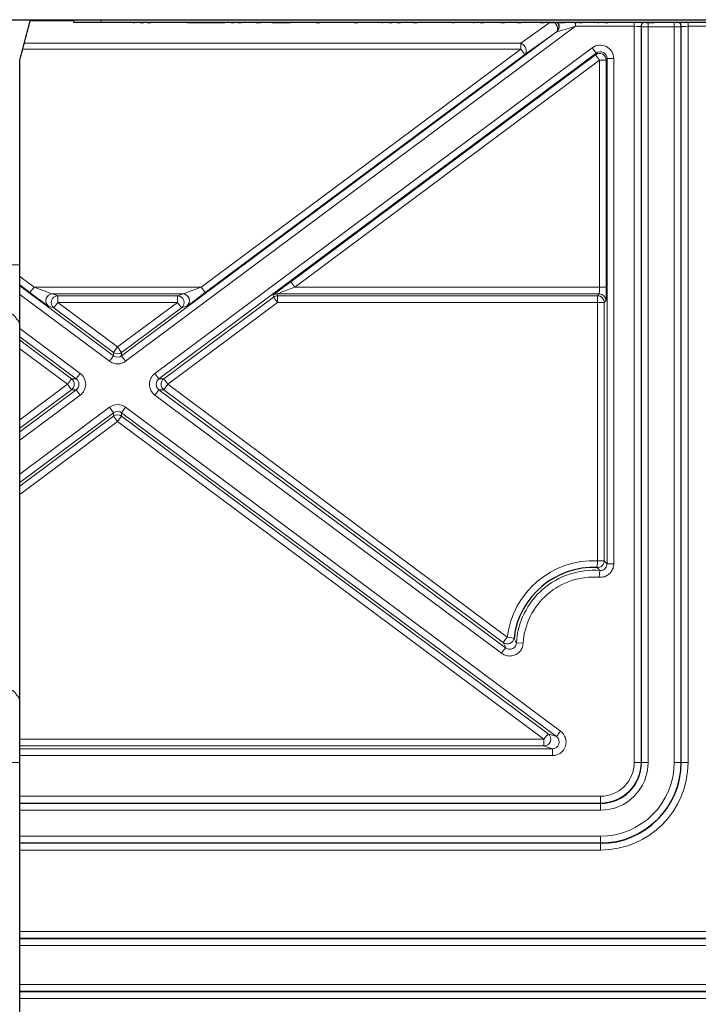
# Model space of a CAD drawing. Header units: millimetres. Extents: x 5 to 418, y 2 to 292.
# Tile 47 of 53: x 353 to 370, y 128 to 152. Entities that reach past the tile are written whole.
import ezdxf

# ---------------------------------------------------------------- set-up
doc = ezdxf.new("R2010")
doc.units = ezdxf.units.MM

msp = doc.modelspace()

# ---------------------------------------------------------------- linework, layer by layer
at = {"color": 7, "linetype": 'Continuous', "lineweight": 25}
for p, q in [((313.7401, 151.8825), (371.7401, 151.8825)), ((354.2401, 151.8159), (354.2401, 151.8825)), ((354.9068, 151.8159), (354.2401, 151.8159)), ((370.2401, 151.8159), (354.9068, 151.8159)), ((355.7102, 151.8125), (355.7102, 151.8159)), ((355.7102, 151.8125), (355.7369, 151.8125)), ((355.7369, 151.8125), (355.7369, 151.8159)), ((355.7935, 151.8125), (355.7935, 151.8159)), ((355.8679, 151.8125), (355.8679, 151.8159)), ((355.8812, 151.8125), (355.8812, 151.8159)), ((355.8812, 151.8125), (355.9666, 151.8125)), ((355.9666, 151.8125), (355.9666, 151.8159)), ((356.0606, 151.8125), (356.0606, 151.8159)), ((356.0606, 151.8125), (356.1461, 151.8125)), ((356.1461, 151.8125), (356.1461, 151.8159)), ((356.1718, 151.8125), (356.1718, 151.8159)), ((356.3456, 151.8125), (356.3456, 151.8159)), ((356.5051, 151.8125), (356.5051, 151.8159)), ((356.5735, 151.8125), (356.5735, 151.8159)), ((356.5739, 151.8125), (356.5739, 151.8159)), ((356.5761, 151.8125), (356.5761, 151.8159)), ((356.7882, 151.8125), (356.7882, 151.8159)), ((357.0179, 151.8125), (357.0179, 151.8159)), ((357.0512, 151.8125), (357.0512, 151.8159)), ((357.0512, 151.8125), (357.3076, 151.8125)), ((357.3076, 151.8125), (357.3076, 151.8159)), ((357.3076, 151.8125), (357.4016, 151.8125)), ((357.4016, 151.8125), (357.4016, 151.8159)), ((357.4016, 151.8125), (357.6571, 151.8125)), ((357.6571, 151.8125), (357.6571, 151.8159)), ((357.6571, 151.8125), (357.8447, 151.8125)), ((357.8447, 151.8125), (357.8447, 151.8159)), ((357.8447, 151.8125), (357.9153, 151.8125)), ((357.9153, 151.8125), (357.9153, 151.8159)), ((357.9153, 151.8125), (357.9466, 151.8125)), ((357.9466, 151.8125), (357.9466, 151.8159)), ((357.9466, 151.8125), (357.9733, 151.8125)), ((357.9733, 151.8125), (357.9733, 151.8159)), ((358.0299, 151.8125), (358.0299, 151.8159)), ((358.1043, 151.8125), (358.1043, 151.8159)), ((358.1175, 151.8125), (358.1175, 151.8159)), ((358.1175, 151.8125), (358.203, 151.8125)), ((358.203, 151.8125), (358.203, 151.8159)), ((358.2829, 151.8125), (358.2829, 151.8159)), ((358.2829, 151.8125), (358.297, 151.8125)), ((358.297, 151.8125), (358.297, 151.8159)), ((358.297, 151.8125), (358.3825, 151.8125)), ((358.3825, 151.8125), (358.3825, 151.8159)), ((358.4081, 151.8125), (358.4081, 151.8159)), ((358.582, 151.8125), (358.582, 151.8159)), ((358.7329, 151.8125), (358.7444, 151.8125)), ((358.7415, 151.8125), (358.7415, 151.8159)), ((358.7444, 151.8125), (358.7444, 151.8159)), ((358.7444, 151.8125), (358.8299, 151.8125)), ((358.8098, 151.8125), (358.8098, 151.8159)), ((358.8299, 151.8125), (358.8536, 151.8125)), ((359.0127, 151.8125), (359.0127, 151.8159)), ((359.129, 151.8125), (359.1432, 151.8125)), ((359.1432, 151.8125), (359.1432, 151.8159)), ((359.1432, 151.8125), (359.2286, 151.8125)), ((359.2286, 151.8125), (359.2286, 151.8159)), ((359.2286, 151.8125), (359.2448, 151.8125)), ((359.2448, 151.8125), (359.2448, 151.8159)), ((359.2448, 151.8125), (359.4843, 151.8125)), ((359.4843, 151.8125), (359.4843, 151.8159)), ((359.4843, 151.8125), (359.582, 151.8125)), ((359.582, 151.8125), (359.582, 151.8159)), ((359.5876, 151.8125), (359.5876, 151.8159)), ((359.8013, 151.8125), (359.8013, 151.8159)), ((359.9502, 151.8125), (359.9502, 151.8159)), ((360.015, 151.8125), (360.015, 151.8159)), ((360.1119, 151.8125), (360.1119, 151.8159)), ((360.2286, 151.8125), (360.2286, 151.8159)), ((360.2286, 151.8125), (360.3141, 151.8125)), ((360.3141, 151.8125), (360.3141, 151.8159)), ((360.4679, 151.8125), (360.4679, 151.8159)), ((361.1688, 151.8125), (361.1688, 151.8159)), ((361.1688, 151.8125), (361.2543, 151.8125)), ((361.2543, 151.8125), (361.2543, 151.8159)), ((361.3739, 151.8125), (361.3739, 151.8159)), ((361.3743, 151.8125), (361.3743, 151.8159)), ((361.3766, 151.8125), (361.3766, 151.8159)), ((361.5887, 151.8125), (361.5887, 151.8159)), ((361.8184, 151.8125), (361.8184, 151.8159)), ((361.844, 151.8125), (361.844, 151.8159)), ((361.844, 151.8125), (361.8707, 151.8125)), ((361.8707, 151.8125), (361.8707, 151.8159)), ((361.9273, 151.8125), (361.9273, 151.8159)), ((362.0017, 151.8125), (362.0017, 151.8159)), ((362.015, 151.8125), (362.015, 151.8159)), ((362.015, 151.8125), (362.1004, 151.8125)), ((362.1004, 151.8125), (362.1004, 151.8159)), ((362.2201, 151.8125), (362.2201, 151.8159)), ((362.2201, 151.8125), (362.3056, 151.8125)), ((362.3056, 151.8125), (362.3056, 151.8159)), ((362.4537, 151.8125), (362.4537, 151.8159)), ((362.6084, 151.8125), (362.6084, 151.8159)), ((362.6132, 151.8125), (362.6132, 151.8159)), ((362.6189, 151.8125), (362.6931, 151.8125)), ((362.6931, 151.8125), (362.6931, 151.8159)), ((362.6931, 151.8125), (362.7188, 151.8125)), ((362.7073, 151.8125), (362.7073, 151.8159)), ((362.8981, 151.8125), (362.8981, 151.8159)), ((363.1004, 151.8125), (363.1004, 151.8159)), ((363.1688, 151.8125), (363.1688, 151.8159)), ((363.3596, 151.8125), (363.3596, 151.8159)), ((363.562, 151.8125), (363.562, 151.8159)), ((363.582, 151.8125), (363.582, 151.8159)), ((363.582, 151.8125), (363.6291, 151.8125)), ((363.6303, 151.8125), (363.6303, 151.8159)), ((363.6307, 151.8125), (363.6307, 151.8159)), ((363.633, 151.8125), (363.633, 151.8159)), ((363.8451, 151.8125), (363.8451, 151.8159)), ((364.0748, 151.8125), (364.0748, 151.8159)), ((364.0948, 151.8125), (364.0948, 151.8159)), ((364.1004, 151.8125), (364.1004, 151.8159)), ((364.1004, 151.8125), (364.1271, 151.8125)), ((364.1271, 151.8125), (364.1271, 151.8159)), ((364.1838, 151.8125), (364.1838, 151.8159)), ((364.2581, 151.8125), (364.2581, 151.8159)), ((364.2714, 151.8125), (364.2714, 151.8159)), ((364.2714, 151.8125), (364.3568, 151.8125)), ((364.3568, 151.8125), (364.3568, 151.8159)), ((364.4509, 151.8125), (364.4509, 151.8159)), ((364.6588, 151.8125), (364.6588, 151.8159)), ((364.7842, 151.8125), (364.7842, 151.8159)), ((364.7842, 151.8125), (364.8697, 151.8125)), ((364.8697, 151.8125), (364.8697, 151.8159)), ((365.0008, 151.8125), (365.0008, 151.8159)), ((365.0435, 151.8125), (365.0435, 151.8159)), ((365.1038, 151.8125), (365.1038, 151.8159)), ((365.1974, 151.8125), (365.2145, 151.8125)), ((365.2145, 151.8125), (365.2145, 151.8159)), ((365.2145, 151.8125), (365.2743, 151.8125)), ((365.2511, 151.8125), (365.2511, 151.8159)), ((365.2743, 151.8125), (365.2829, 151.8125)), ((365.4698, 151.8125), (365.4698, 151.8159)), ((365.6613, 151.8125), (365.6613, 151.8159)), ((365.6699, 151.8125), (365.6699, 151.8159)), ((365.7585, 151.8125), (365.7585, 151.8159)), ((365.7585, 151.8125), (365.844, 151.8125)), ((365.844, 151.8125), (365.844, 151.8159)), ((365.9416, 151.8125), (365.9416, 151.8159)), ((366.0179, 151.8125), (366.0521, 151.8125)), ((366.0662, 151.8125), (366.0662, 151.8159)), ((366.0662, 151.8125), (366.1517, 151.8125)), ((366.1517, 151.8125), (366.1517, 151.8159)), ((366.2098, 151.8125), (366.2098, 151.8159)), ((366.223, 151.8125), (366.223, 151.8159)), ((366.223, 151.8125), (366.2714, 151.8125)), ((366.2714, 151.8125), (366.2714, 151.8159)), ((366.2714, 151.8125), (366.3568, 151.8125)), ((366.3568, 151.8125), (366.3568, 151.8159)), ((366.4252, 151.8125), (366.4252, 151.8159)), ((366.4854, 151.8125), (366.4854, 151.8159)), ((366.5107, 151.8125), (366.5136, 151.8125)), ((366.5962, 151.8125), (366.5962, 151.8159)), ((366.5962, 151.8125), (366.656, 151.8125)), ((366.656, 151.8125), (366.656, 151.8159)), ((366.6617, 151.8125), (366.6617, 151.8159)), ((366.7073, 151.8125), (366.7073, 151.8159)), ((366.7073, 151.8125), (366.7927, 151.8125)), ((366.7927, 151.8125), (366.7927, 151.8159)), ((366.8184, 151.8125), (366.8184, 151.8159)), ((366.9923, 151.8125), (366.9923, 151.8159)), ((367.1517, 151.8125), (367.1517, 151.8159)), ((367.1773, 151.8125), (367.1773, 151.8159)), ((367.1773, 151.8125), (367.2041, 151.8125)), ((367.2041, 151.8125), (367.2041, 151.8159)), ((367.2607, 151.8125), (367.2607, 151.8159)), ((367.3351, 151.8125), (367.3351, 151.8159)), ((367.3483, 151.8125), (367.3483, 151.8159)), ((367.3483, 151.8125), (367.4338, 151.8125)), ((367.4338, 151.8125), (367.4338, 151.8159)), ((367.5278, 151.8125), (367.5278, 151.8159)), ((367.5282, 151.8125), (367.5282, 151.8159)), ((367.5304, 151.8125), (367.5304, 151.8159)), ((367.7425, 151.8125), (367.7425, 151.8159)), ((367.9722, 151.8125), (367.9722, 151.8159)), ((368.0406, 151.8125), (368.0406, 151.8159)), ((368.2485, 151.8125), (368.2485, 151.8159)), ((368.3739, 151.8125), (368.3739, 151.8159)), ((368.3739, 151.8125), (368.4594, 151.8125)), ((368.4594, 151.8125), (368.4594, 151.8159)), ((368.4662, 151.8125), (368.4662, 151.8159)), ((368.4794, 151.8125), (368.4794, 151.8159)), ((368.4794, 151.8125), (368.5649, 151.8125)), ((368.562, 151.8125), (368.562, 151.8159)), ((368.8782, 151.8125), (368.8782, 151.8159)), ((369.1944, 151.8125), (369.1944, 151.8159)), ((369.1974, 151.8125), (369.1974, 151.8159)), ((352.9068, 145.8296), (352.9068, 150.8826)), ((352.9068, 144.3312), (352.9068, 145.8296)), ((352.9068, 135.0476), (352.9068, 144.3312)), ((352.9068, 133.5492), (352.9068, 135.0476)), ((352.9068, 115.2159), (352.9068, 133.5492))]:
    msp.add_line(p, q, dxfattribs=at)
at = {"color": 7, "linetype": 'Continuous', "lineweight": 18}
for p, q in [((354.2401, 151.8536), (353.1658, 151.8536)), ((353.1717, 151.8759), (354.2401, 151.8759)), ((354.9068, 151.8159), (354.9068, 151.8825)), ((366.624, 151.7187), (355.5225, 143.45)), ((365.2756, 151.2998), (365.9899, 151.8125)), ((366.624, 151.8142), (366.624, 151.7187)), ((368.0763, 151.7187), (366.624, 151.7187)), ((368.0763, 151.7187), (368.0763, 151.813)), ((368.0763, 133.5492), (368.0763, 151.7187)), ((368.243, 151.713), (368.243, 133.5492)), ((368.2518, 151.7042), (368.243, 151.713)), ((368.2518, 133.5492), (368.2518, 151.7042)), ((368.4185, 151.7042), (368.2518, 151.7042)), ((368.4185, 151.8132), (368.4185, 151.7042)), ((368.4185, 151.7042), (368.4185, 133.5492)), ((369.0618, 151.7042), (368.4185, 151.7042)), ((369.0618, 151.8132), (369.0618, 151.7042)), ((369.0618, 133.5492), (369.0618, 151.7042)), ((369.2284, 151.7042), (369.0618, 151.7042)), ((369.2373, 151.713), (369.2284, 151.7042)), ((369.2284, 151.7042), (369.2284, 133.5492)), ((369.2373, 133.5492), (369.2373, 151.713)), ((369.4039, 151.7187), (369.4039, 151.8159)), ((369.9097, 151.7187), (369.4039, 151.7187)), ((369.4039, 151.7187), (369.4039, 133.5492)), ((355.423, 143.5837), (366.158, 151.5794)), ((366.1467, 151.5756), (365.3751, 151.0218)), ((366.158, 151.5794), (366.1467, 151.5756)), ((353.0178, 151.2998), (365.2756, 151.2998)), ((356.2452, 143.1498), (367.0382, 151.1888)), ((365.2756, 151.2998), (365.2756, 151.1554)), ((367.1378, 151.0551), (367.0382, 151.1888)), ((365.2756, 151.1554), (352.9794, 151.1554)), ((367.1378, 151.0551), (356.3447, 143.0162)), ((357.3867, 145.2796), (365.2756, 151.1554)), ((365.3751, 151.0218), (357.4863, 145.146)), ((359.5973, 145.4133), (367.1173, 151.0143)), ((365.2756, 151.1554), (365.3751, 151.0218)), ((367.1173, 151.0143), (367.1378, 151.0551)), ((367.1173, 151.0143), (367.2168, 150.8807)), ((367.2168, 150.8807), (359.6969, 145.2796)), ((367.2168, 150.8807), (367.3835, 150.8807)), ((367.2168, 145.2796), (367.2168, 150.8807)), ((367.4039, 150.9215), (367.3835, 150.8807)), ((367.3835, 150.8807), (367.3835, 145.2796)), ((367.4039, 150.9215), (367.5706, 150.9215)), ((367.4039, 138.4525), (367.4039, 150.9215)), ((367.5706, 150.9215), (367.5706, 138.4525)), ((352.9068, 145.8296), (349.5735, 145.8296)), ((352.9068, 145.5428), (353.2602, 145.2796)), ((359.5973, 145.4133), (359.6969, 145.2796)), ((353.1606, 145.146), (352.9068, 145.3351)), ((352.9068, 145.3095), (355.2239, 143.5837)), ((355.1244, 143.45), (352.9068, 145.1018)), ((353.1606, 145.146), (353.2602, 145.2796)), ((353.2602, 145.2796), (357.3867, 145.2796)), ((356.9297, 145.113), (353.7172, 145.113)), ((353.7172, 145.113), (353.8492, 145.0692)), ((356.7978, 145.0692), (356.9297, 145.113)), ((357.3867, 145.2796), (357.4863, 145.146)), ((367.2111, 145.113), (359.259, 145.113)), ((359.259, 145.113), (359.2735, 145.0692)), ((359.6969, 145.2796), (367.2168, 145.2796)), ((367.1674, 145.0692), (367.2111, 145.113)), ((367.2168, 145.2796), (367.3835, 145.2796)), ((353.8492, 144.9026), (353.7496, 144.769)), ((353.8492, 145.0692), (356.7978, 145.0692)), ((353.8492, 144.9026), (353.8492, 145.0692)), ((353.8492, 144.9026), (355.3235, 143.8045)), ((356.7978, 144.9026), (353.8492, 144.9026)), ((355.3235, 143.8045), (356.7978, 144.9026)), ((356.4618, 143.0162), (359.1739, 145.0362)), ((359.2735, 144.9026), (356.5613, 142.8825)), ((356.7978, 145.0692), (356.7978, 144.9026)), ((356.8973, 144.769), (356.7978, 144.9026)), ((359.1739, 145.0362), (359.1594, 145.08)), ((359.2735, 144.9026), (359.1739, 145.0362)), ((359.2735, 145.0692), (367.1674, 145.0692)), ((359.2735, 144.9026), (359.2735, 145.0692)), ((367.1674, 144.9026), (359.2735, 144.9026)), ((367.1674, 144.9026), (367.1674, 145.0692)), ((367.1674, 138.5268), (367.1674, 144.9026)), ((367.334, 144.9026), (367.1674, 144.9026)), ((367.3778, 144.9463), (367.334, 144.9026)), ((367.334, 144.9026), (367.334, 138.5268)), ((353.7496, 144.769), (353.6177, 144.8127)), ((355.2239, 143.6709), (353.7496, 144.769)), ((356.8973, 144.769), (355.423, 143.6709)), ((357.0292, 144.8127), (356.8973, 144.769)), ((352.9068, 144.2633), (354.4017, 143.1498)), ((354.3022, 143.0162), (352.9068, 144.0555)), ((352.9068, 143.9683), (354.1851, 143.0162)), ((354.0856, 142.8825), (352.9068, 143.7605)), ((355.3235, 143.8045), (355.2239, 143.6709)), ((355.2239, 143.5837), (355.2239, 143.6709)), ((355.423, 143.6709), (355.3235, 143.8045)), ((355.423, 143.6709), (355.423, 143.5837)), ((355.2239, 143.5837), (355.1244, 143.45)), ((355.423, 143.5837), (355.5225, 143.45)), ((354.0856, 142.8825), (354.1851, 143.0162)), ((354.1851, 143.0162), (354.3022, 143.0162)), ((354.4017, 143.1498), (354.3022, 143.0162)), ((356.3447, 143.0162), (356.2452, 143.1498)), ((356.3447, 143.0162), (356.4618, 143.0162)), ((356.5613, 142.8825), (356.4618, 143.0162)), ((352.9068, 142.0045), (354.0856, 142.8825)), ((352.9068, 141.7095), (354.3022, 142.7489)), ((354.1851, 142.7489), (352.9068, 141.7967)), ((354.0856, 142.8825), (354.1851, 142.7489)), ((354.3022, 142.7489), (354.1851, 142.7489)), ((354.3022, 142.7489), (354.4017, 142.6152)), ((356.3447, 142.7489), (356.2452, 142.6152)), ((356.3447, 142.7489), (364.9014, 136.3756)), ((356.4618, 142.7489), (356.3447, 142.7489)), ((356.4618, 142.7489), (356.5613, 142.8825)), ((364.8431, 136.5063), (356.4618, 142.7489)), ((356.5613, 142.8825), (364.9426, 136.6399)), ((354.4017, 142.6152), (352.9068, 141.5018)), ((364.8018, 136.242), (356.2452, 142.6152)), ((352.9068, 140.6633), (355.1244, 142.315)), ((355.2239, 142.1814), (352.9068, 140.4555)), ((355.2239, 142.1814), (355.1244, 142.315)), ((355.2239, 142.0942), (355.2239, 142.1814)), ((355.423, 142.1814), (355.5225, 142.315)), ((366.158, 134.1857), (355.423, 142.1814)), ((355.423, 142.1814), (355.423, 142.0942)), ((355.5225, 142.315), (366.2575, 134.3193)), ((352.9068, 140.3683), (355.2239, 142.0942)), ((355.3235, 141.9605), (352.9068, 140.1605)), ((355.2239, 142.0942), (355.3235, 141.9605)), ((355.3235, 141.9605), (355.423, 142.0942)), ((365.8475, 134.122), (355.3235, 141.9605)), ((355.423, 142.0942), (365.947, 134.2556)), ((367.1601, 138.3603), (367.1674, 138.5268)), ((367.334, 138.5268), (367.1674, 138.5268)), ((367.5706, 138.4525), (367.4039, 138.4525)), ((367.211, 138.1202), (367.2241, 138.2863)), ((364.9426, 136.6399), (364.8431, 136.5063)), ((365.1081, 136.6199), (364.9426, 136.6399)), ((364.8018, 136.242), (364.9014, 136.3756)), ((365.3336, 136.4889), (365.1673, 136.4991)), ((365.8475, 134.122), (365.947, 134.2556)), ((365.947, 134.2556), (366.158, 134.1857)), ((366.158, 134.1857), (366.2575, 134.3193)), ((352.9068, 134.122), (365.8475, 134.122)), ((365.8475, 133.9553), (352.9068, 133.9553)), ((365.8475, 133.9553), (365.8475, 134.122)), ((366.0584, 133.8854), (365.8475, 133.9553)), ((352.9068, 133.8854), (366.0584, 133.8854)), ((366.0584, 133.7188), (352.9068, 133.7188)), ((366.0584, 133.7188), (366.0584, 133.8854)), ((352.9068, 133.5492), (349.5735, 133.5492)), ((368.243, 133.5492), (368.0763, 133.5492)), ((368.2518, 133.5492), (368.243, 133.5492)), ((368.4185, 133.5492), (368.2518, 133.5492)), ((369.2284, 133.5492), (369.0618, 133.5492)), ((369.2284, 133.5492), (369.2373, 133.5492)), ((369.4039, 133.5492), (369.2373, 133.5492)), ((352.9068, 132.713), (367.2401, 132.713)), ((367.2401, 132.5463), (367.2401, 132.713)), ((367.2401, 132.5463), (352.9068, 132.5463)), ((352.9068, 132.5375), (367.2401, 132.5375)), ((367.2401, 132.5375), (367.2401, 132.5463)), ((367.2401, 132.3709), (367.2401, 132.5375)), ((367.2401, 132.3709), (352.9068, 132.3709)), ((352.9068, 131.7275), (367.2401, 131.7275)), ((367.2401, 131.5609), (367.2401, 131.7275)), ((367.2401, 131.5609), (352.9068, 131.5609)), ((352.9068, 131.5521), (367.2401, 131.5521)), ((367.2401, 131.5609), (367.2401, 131.5521)), ((367.2401, 131.3854), (367.2401, 131.5521)), ((367.2401, 131.3854), (352.9068, 131.3854)), ((352.9068, 129.3797), (375.4068, 129.3797)), ((375.4068, 129.213), (352.9068, 129.213)), ((352.9068, 129.1984), (375.4068, 129.1984)), ((375.4068, 129.0317), (352.9068, 129.0317)), ((352.9068, 128.0667), (375.4068, 128.0667)), ((375.4068, 127.9), (352.9068, 127.9)), ((352.9068, 127.8854), (375.4068, 127.8854)), ((375.4068, 127.7188), (352.9068, 127.7188))]:
    msp.add_line(p, q, dxfattribs=at)
at = {"color": 7, "linetype": 'Continuous', "lineweight": 18, "flags": 128}
for points in [[(366.1467, 151.5756), (366.1694, 151.602), (366.1819, 151.6374), (366.183, 151.6788), (366.1728, 151.7228), (366.1519, 151.7656), (366.1223, 151.8037), (366.1134, 151.8125)], [(365.2756, 151.2998), (365.3148, 151.2801), (365.3507, 151.2499), (365.3803, 151.2118), (365.4011, 151.1689), (365.4114, 151.125), (365.4103, 151.0835), (365.3978, 151.0482), (365.3751, 151.0218)], [(352.9068, 144.3312), (352.8913, 144.4162), (352.7688, 144.5799), (352.533, 144.7252), (352.2013, 144.8413), (351.7983, 144.9195), (351.3539, 144.9541), (350.901, 144.9425), (350.4734, 144.8855), (350.1025, 144.7875), (349.8161, 144.6556), (349.6353, 144.4996), (349.5735, 144.3312)], [(352.9068, 135.0476), (352.8913, 135.1326), (352.7688, 135.2964), (352.533, 135.4416), (352.2013, 135.5577), (351.7983, 135.6359), (351.3539, 135.6705), (350.901, 135.6589), (350.4734, 135.602), (350.1025, 135.5039), (349.8161, 135.372), (349.6353, 135.2161), (349.5735, 135.0476), (349.5735, 135.0476)]]:
    msp.add_lwpolyline(points, dxfattribs=at)
at = {"color": 7, "linetype": 'Continuous', "lineweight": 18}
for centre, radius, start, end in [((366.0469, 151.7092), 0.1667, 306.7805, 38.88581), ((366.0581, 151.7129), 0.1667, 306.7802, 37.35932), ((368.4097, 151.713), 0.1667, 142.6483, 179.98071), ((368.4185, 151.7041), 0.1667, 139.02191, 179.98058), ((369.0618, 151.7041), 0.1667, 0.01942, 40.97809), ((369.0706, 151.713), 0.1667, 0.01932, 38.12614), ((367.2168, 150.8805), 0.1667, 0.05224, 126.62748), ((353.7175, 144.9462), 0.1667, 90.0993, 233.22097), ((356.9294, 144.9462), 0.1667, 306.77903, 89.9007), ((359.259, 144.9463), 0.1667, 90.00591, 126.67381), ((367.2111, 144.9463), 0.1667, 0.02044, 89.97956), ((353.8495, 144.9025), 0.1667, 90.0993, 233.22097), ((356.7975, 144.9025), 0.1667, 306.77903, 89.9007), ((359.2735, 144.9026), 0.1667, 90.00591, 126.67381), ((367.1673, 144.9025), 0.1667, 0.02044, 89.97956), ((355.3235, 143.8046), 0.1667, 233.33461, 306.66539), ((354.0855, 142.8825), 0.1667, 306.70965, 53.29035), ((356.5614, 142.8825), 0.1667, 126.70965, 233.29035), ((355.3235, 141.9605), 0.1667, 53.33461, 126.66539), ((367.0735, 136.3825), 2.1463, 87.49224, 173.113), ((367.0735, 136.3825), 1.9098, 85.47452, 176.50019), ((367.1673, 138.5269), 0.1667, 267.51383, 359.97841), ((367.0735, 136.3825), 1.7431, 85.47452, 176.50019), ((364.9426, 136.64), 0.1667, 233.36265, 353.07063), ((365.8472, 134.1221), 0.1667, 270.0993, 53.22097), ((367.2401, 133.5492), 2.1638, 270, 0), ((367.2401, 133.5492), 0.8362, 270, 0), ((367.2401, 133.5492), 1.0029, 270, 0), ((367.2401, 133.5492), 1.9883, 270, 0), ((367.2401, 133.5492), 1.8217, 270, 0), ((367.2401, 133.5492), 1.1783, 270, 0)]:
    msp.add_arc(centre, radius, start, end, dxfattribs=at)
at = {"color": 7, "linetype": 'Continuous', "lineweight": 25}
for centre, radius, start, end in [((367.0735, 136.3825), 1.9797, 87.49224, 173.113), ((367.2401, 133.5492), 1.9971, 270, 0), ((367.2401, 133.5492), 1.0117, 270, 0)]:
    msp.add_arc(centre, radius, start, end, dxfattribs=at)
at = {"color": 7, "linetype": 'Continuous', "lineweight": 18}
for centre, major_axis, ratio, start_param, end_param in [((366.6162, 151.7129), (0.4585, 0.1338), 0.0071156, 1.5516838, 3.1050269), ((368.0763, 151.7129), (0.1667, 0), 0.0349101, 0.0174533, 1.5707963), ((369.4039, 151.7129), (0.1667, 0), 0.0349101, 1.5707963, 3.1241394), ((367.2372, 150.9213), (-0.1497, -0.2981), 0.9992442, 2.0364068, 4.2467785), ((367.2372, 150.9213), (0.075, 0.1493), 0.9977366, 5.1779994, 7.3883712), ((359.6071, 145.4133), (0.4476, 0.3333), 0.0104246, 1.5847957, 3.1381387), ((353.1704, 145.146), (0.4476, -0.3333), 0.0104246, 4.6983896, 6.2517327), ((353.2699, 145.2796), (0.4476, -0.1666), 0.0071156, 4.6932765, 6.2466195), ((357.377, 145.2796), (0.4476, 0.1666), 0.0071156, 3.1781584, 4.7315015), ((357.4765, 145.146), (0.4476, 0.3333), 0.0104246, 3.1730453, 4.7263883), ((359.7066, 145.2796), (0.4476, 0.1666), 0.0071156, 1.5899088, 3.1432518), ((367.211, 145.2796), (0, 0.1667), 0.0349101, 3.1590459, 4.712389), ((367.3777, 145.2796), (0, 0.3333), 0.0174551, 3.1590459, 4.712389), ((355.3235, 143.7175), (0, -0.3334), 0.9997632, 5.6431168, 6.9232538), ((355.3235, 143.7175), (0, 0.1668), 0.9992901, 2.5015242, 3.7816611), ((354.2025, 142.8825), (0.1669, 0), 0.9987213, 5.3527754, 7.2135953), ((354.2025, 142.8825), (0.3335, 0), 0.9995733, 5.3527754, 7.2135953), ((356.4444, 142.8825), (-0.3335, 0), 0.9995733, 5.3527754, 7.2135953), ((356.4444, 142.8825), (0.1669, 0), 0.9987213, 2.2111827, 4.0720026), ((355.3235, 142.0476), (0, 0.3334), 0.9997632, 5.6431168, 6.9232538), ((355.3235, 142.0476), (0, 0.1668), 0.9992901, 5.6431168, 6.9232538), ((366.0581, 134.0521), (-0.3169, 0.105), 0.9984649, 1.8913464, 4.3918389), ((366.0581, 134.0521), (0.1589, -0.0527), 0.995411, 5.0329391, 7.5334315)]:
    msp.add_ellipse(centre, major_axis=major_axis, ratio=ratio, start_param=start_param, end_param=end_param, dxfattribs=at)
at = {"color": 7, "linetype": 'Continuous', "lineweight": 25}
msp.add_open_spline([(352.9068, 150.8825), (352.9514, 151.0502), (353.0398, 151.383), (353.1292, 151.7169), (353.1735, 151.8825)], degree=3, knots=[0, 0, 0, 0, 0.5039283, 1, 1, 1, 1], dxfattribs=at)
at = {"color": 7, "linetype": 'Continuous', "lineweight": 18}
for points, knots in [([(367.2241, 138.2863), (367.2224, 138.2884), (367.2135, 138.2988), (367.1922, 138.3237), (367.1726, 138.3461), (367.1601, 138.3603)], [0, 0, 0, 0, 0.0831875, 0.4159375, 1, 1, 1, 1]), ([(367.211, 138.1202), (367.2445, 138.1205), (367.3155, 138.1211), (367.4175, 138.1649), (367.5021, 138.2401), (367.5595, 138.3401), (367.5669, 138.415), (367.5706, 138.4525)], [0, 0, 0, 0, 0.1821889, 0.3866067, 0.5910454, 0.7955236, 1, 1, 1, 1]), ([(367.4039, 138.4525), (367.4021, 138.4337), (367.3984, 138.3962), (367.3697, 138.3463), (367.3274, 138.3086), (367.2764, 138.2868), (367.2409, 138.2865), (367.2241, 138.2863)], [0, 0, 0, 0, 0.2045129, 0.4089721, 0.6133718, 0.8177753, 1, 1, 1, 1]), ([(367.334, 138.5268), (367.3465, 138.5137), (367.3698, 138.4892), (367.3931, 138.4641), (367.4039, 138.4525)], [0, 0, 0, 0, 0.5357105, 1, 1, 1, 1]), ([(365.1081, 136.6199), (365.1176, 136.5999), (365.1365, 136.5602), (365.157, 136.5194), (365.1673, 136.4991)], [0, 0, 0, 0, 0.50297846, 1, 1, 1, 1]), ([(365.3336, 136.4889), (365.3276, 136.4517), (365.3157, 136.3773), (365.2522, 136.2812), (365.1631, 136.2107), (365.055, 136.1739), (364.9413, 136.1751), (364.8557, 136.205), (364.8134, 136.2341), (364.8018, 136.242)], [0, 0, 0, 0, 0.1569565, 0.3139161, 0.4708008, 0.62761, 0.7844044, 0.941251, 1, 1, 1, 1]), ([(364.9014, 136.3756), (364.8913, 136.3976), (364.871, 136.4418), (364.8524, 136.4847), (364.8431, 136.5063)], [0, 0, 0, 0, 0.4970231, 1, 1, 1, 1]), ([(365.1673, 136.4991), (365.1643, 136.4805), (365.1583, 136.4433), (365.1266, 136.3952), (365.0821, 136.3599), (365.028, 136.3415), (364.9711, 136.3421), (364.9283, 136.3571), (364.9072, 136.3717), (364.9014, 136.3756)], [0, 0, 0, 0, 0.157057, 0.314013, 0.4708191, 0.6275366, 0.7842939, 0.9412016, 1, 1, 1, 1])]:
    msp.add_open_spline(points, degree=3, knots=knots, dxfattribs=at)

doc.saveas('drawing.dxf')
